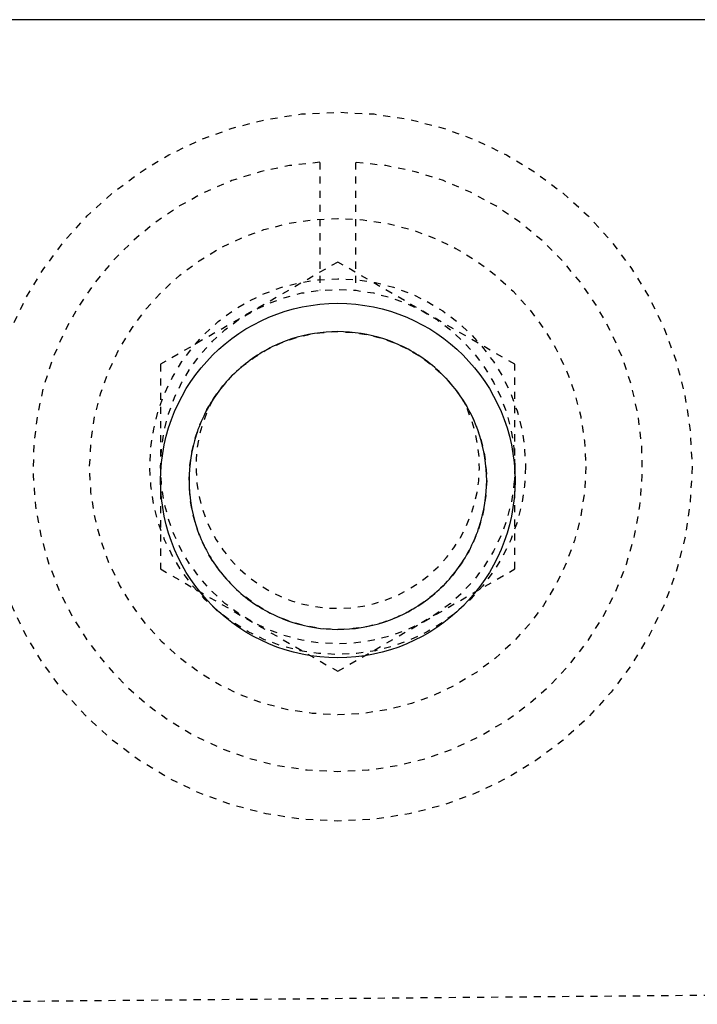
# Model space of a CAD drawing. Header units: millimetres. Extents: x -24622 to 2009, y -1603 to 2074.
# Tile 149 of 256: x 372 to 381, y 1130 to 1144. Entities that reach past the tile are written whole.
import ezdxf

# ---------------------------------------------------------------- set-up
doc = ezdxf.new("R2010")
doc.units = ezdxf.units.MM
doc.linetypes.add('HIDDEN', pattern=[0.2, 0.1, -0.1])
doc.layers.add('DEFAULT_2', color=8, linetype='HIDDEN')

msp = doc.modelspace()

# ---------------------------------------------------------------- linework, layer by layer
at = {"color": 7, "linetype": 'Continuous'}
msp.add_line((448.564, 1143.642), (347.144, 1143.642), dxfattribs=at)
msp.add_circle((376.044, 1137.142), 2.5, dxfattribs=at)
for points, start_tangent, end_tangent in [([(378.144, 1137.142), (378.044, 1137.783), (377.746, 1138.372), (377.281, 1138.839), (376.694, 1139.139), (376.043, 1139.242), (375.392, 1139.139), (374.806, 1138.838), (374.341, 1138.371), (374.044, 1137.782), (373.944, 1137.142)], (-0.002074, 0.999998), (-0.001732, -0.999999)), ([(373.944, 1137.142), (374.044, 1136.502), (374.342, 1135.913), (374.807, 1135.446), (375.394, 1135.146), (376.045, 1135.042), (376.695, 1135.146), (377.282, 1135.446), (377.747, 1135.914), (378.044, 1136.503), (378.144, 1137.142)], (0.002074, -0.999998), (0.001732, 0.999999))]:
    msp.add_spline(points, degree=3, dxfattribs=dict(at, start_tangent=start_tangent, end_tangent=end_tangent))
at = {"layer": 'DEFAULT_2', "color": 8, "linetype": 'HIDDEN'}
for p, q in [((375.792, 1141.63), (375.792, 1139.825)), ((376.292, 1141.63), (376.292, 1139.825)), ((376.042, 1140.224), (373.542, 1138.781)), ((378.542, 1138.781), (376.042, 1140.224)), ((373.542, 1138.781), (373.542, 1135.894)), ((378.542, 1135.894), (378.542, 1138.781)), ((373.542, 1135.894), (376.042, 1134.451)), ((376.042, 1134.451), (378.542, 1135.894)), ((366.609, 1129.754), (385.608, 1129.922))]:
    msp.add_line(p, q, dxfattribs=at)
for centre, radius in [((376.042, 1137.338), 5), ((376.042, 1137.338), 3.5), ((376.042, 1137.338), 2.65), ((376.042, 1137.338), 2.5), ((376.044, 1137.142), 2.1)]:
    msp.add_circle(centre, radius, dxfattribs=at)
for radius, start, end in [(4.3, 93.333, 86.667), (2, 152.0747, 28.9431)]:
    msp.add_arc((376.042, 1137.338), radius, start, end, dxfattribs=at)

doc.saveas('drawing.dxf')
